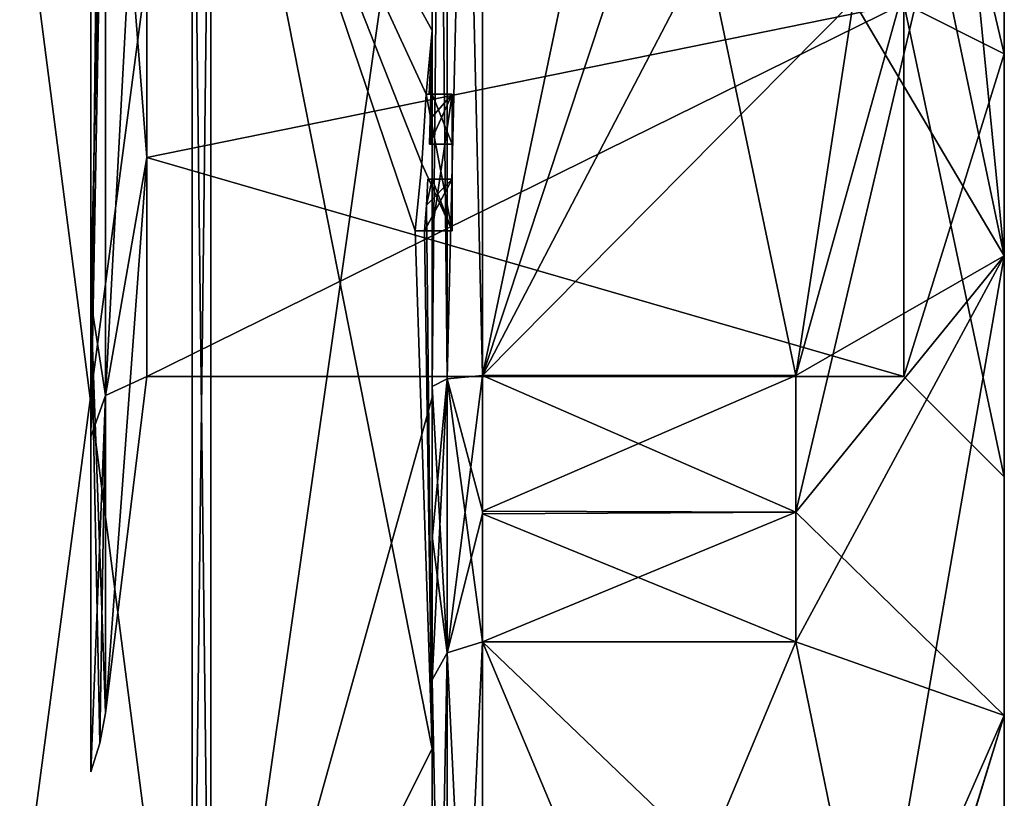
# Model space of a CAD drawing. Extents: x -23 to 470, y -2000 to 0.
# Tile 241 of 246: x 460 to 470, y -40 to -32. Entities that reach past the tile are written whole.
import ezdxf

# ---------------------------------------------------------------- set-up
doc = ezdxf.new("R2010")
doc.units = 0
doc.header["$LTSCALE"] = 68.916985
for name, color, linetype in [('1405', 7, 'CONTINUOUS'), ('1406', 7, 'CONTINUOUS'), ('1407', 7, 'CONTINUOUS'), ('1408', 7, 'CONTINUOUS'), ('1409', 7, 'CONTINUOUS'), ('1412', 7, 'CONTINUOUS'), ('1417', 7, 'CONTINUOUS'), ('1418', 7, 'CONTINUOUS'), ('1419', 7, 'CONTINUOUS'), ('1420', 7, 'CONTINUOUS'), ('1422', 7, 'CONTINUOUS'), ('1425', 7, 'CONTINUOUS'), ('1426', 7, 'CONTINUOUS'), ('1427', 7, 'CONTINUOUS'), ('1429', 7, 'CONTINUOUS'), ('1430', 7, 'CONTINUOUS'), ('1431', 7, 'CONTINUOUS'), ('1432', 7, 'CONTINUOUS'), ('1463', 7, 'CONTINUOUS'), ('1464', 7, 'CONTINUOUS'), ('1490', 7, 'CONTINUOUS'), ('1493', 7, 'CONTINUOUS'), ('1494', 7, 'CONTINUOUS'), ('1495', 7, 'CONTINUOUS'), ('1496', 7, 'CONTINUOUS'), ('1497', 7, 'CONTINUOUS'), ('1505', 7, 'CONTINUOUS'), ('1506', 7, 'CONTINUOUS'), ('1507', 7, 'CONTINUOUS'), ('1508', 7, 'CONTINUOUS'), ('1509', 7, 'CONTINUOUS'), ('1510', 7, 'CONTINUOUS'), ('1511', 7, 'CONTINUOUS'), ('1512', 7, 'CONTINUOUS'), ('1513', 7, 'CONTINUOUS'), ('1514', 7, 'CONTINUOUS'), ('1515', 7, 'CONTINUOUS'), ('1586', 7, 'CONTINUOUS'), ('1589', 7, 'CONTINUOUS'), ('1591', 7, 'CONTINUOUS'), ('1594', 7, 'CONTINUOUS')]:
    doc.layers.add(name, color=color, linetype=linetype)

msp = doc.modelspace()

# ---------------------------------------------------------------- linework, layer by layer
at = {"layer": '1405', "linetype": 'CONTINUOUS'}
for points in [[(470.1, -17.1745, -6.2494), (470.1, -27.9993, -8.4499), (470.1, -34.2494, -10.8255), (470.1, -17.1745, -6.2494)], [(470.1, -21.7506, -10.8255), (470.1, -17.1745, -6.2494), (470.1, -34.2494, -10.8255), (470.1, -21.7506, -10.8255)], [(470.1, -28.0007, 8.4499), (470.1, -21.7506, 10.8255), (470.1, -38.8255, 6.2494), (470.1, -28.0007, 8.4499)], [(470.1, -21.7506, 10.8255), (470.1, -28, 12.5), (470.1, -34.2494, 10.8255), (470.1, -21.7506, 10.8255)], [(470.1, -38.8255, 6.2494), (470.1, -21.7506, 10.8255), (470.1, -34.2494, 10.8255), (470.1, -38.8255, 6.2494)], [(470.1, -28, -12.5), (470.1, -21.7506, -10.8255), (470.1, -34.2494, -10.8255), (470.1, -28, -12.5)], [(470.1, -27.9993, -8.4499), (470.1, -32.236, -7.3114), (470.1, -34.2494, -10.8255), (470.1, -27.9993, -8.4499)], [(470.1, -32.2371, 7.3107), (470.1, -28.0007, 8.4499), (470.1, -38.8255, 6.2494), (470.1, -32.2371, 7.3107)], [(470.1, -32.236, -7.3114), (470.1, -36.45), (470.1, -38.8255, -6.2494), (470.1, -32.236, -7.3114)], [(470.1, -34.2494, -10.8255), (470.1, -32.236, -7.3114), (470.1, -38.8255, -6.2494), (470.1, -34.2494, -10.8255)], [(470.1, -36.45), (470.1, -32.2371, 7.3107), (470.1, -40.5), (470.1, -36.45)], [(470.1, -40.5), (470.1, -32.2371, 7.3107), (470.1, -38.8255, 6.2494), (470.1, -40.5)], [(470.1, -38.8255, -6.2494), (470.1, -36.45), (470.1, -40.5), (470.1, -38.8255, -6.2494)]]:
    msp.add_3dface(points, dxfattribs=at)
at = {"layer": '1406', "linetype": 'CONTINUOUS'}
for points in [[(464.9, -20.5597, 15.95), (464.9, -35.4403, 15.95), (468.0232, -20.5597, 15.95), (464.9, -20.5597, 15.95)], [(468.0232, -20.5597, 15.95), (464.9, -35.4403, 15.95), (468.5978, -24.2917, 15.95), (468.0232, -20.5597, 15.95)], [(468.5978, -24.2917, 15.95), (464.9, -35.4403, 15.95), (468.7857, -28, 15.95), (468.5978, -24.2917, 15.95)], [(468.7857, -28, 15.95), (464.9, -35.4403, 15.95), (468.5976, -31.7097, 15.95), (468.7857, -28, 15.95)], [(468.5976, -31.7097, 15.95), (464.9, -35.4403, 15.95), (468.0232, -35.4403, 15.95), (468.5976, -31.7097, 15.95)]]:
    msp.add_3dface(points, dxfattribs=at)
at = {"layer": '1407', "linetype": 'CONTINUOUS'}
for points in [[(464.9, -38.093, 14.4185), (464.9, -45.5332, 1.5315), (468.0232, -38.093, 14.4185), (464.9, -38.093, 14.4185)], [(468.0232, -38.093, 14.4185), (464.9, -45.5332, 1.5315), (468.7857, -41.8131, 7.975), (468.0232, -38.093, 14.4185)]]:
    msp.add_3dface(points, dxfattribs=at)
at = {"layer": '1408', "linetype": 'CONTINUOUS'}
for points in [[(464.9, -45.5332, -1.5315), (464.9, -38.093, -14.4185), (468.0232, -45.5332, -1.5315), (464.9, -45.5332, -1.5315)], [(468.0232, -45.5332, -1.5315), (464.9, -38.093, -14.4185), (468.7857, -41.8131, -7.975), (468.0232, -45.5332, -1.5315)], [(468.7857, -41.8131, -7.975), (464.9, -38.093, -14.4185), (468.0232, -38.093, -14.4185), (468.7857, -41.8131, -7.975)]]:
    msp.add_3dface(points, dxfattribs=at)
at = {"layer": '1409', "linetype": 'CONTINUOUS'}
for points in [[(464.9, -35.4403, -15.95), (464.9, -20.5597, -15.95), (468.0232, -35.4403, -15.95), (464.9, -35.4403, -15.95)], [(468.0232, -35.4403, -15.95), (464.9, -20.5597, -15.95), (468.5978, -31.7083, -15.95), (468.0232, -35.4403, -15.95)]]:
    msp.add_3dface(points, dxfattribs=at)
at = {"layer": '1412', "linetype": 'CONTINUOUS'}
for points in [[(464.4, -35.5503, -16.45), (464.4, -21.7364, -16.5), (464.4, -20.4497, -16.45), (464.4, -35.5503, -16.45)], [(464.4, -20.4497, 16.45), (464.4, -29.0506, 16.5), (464.4, -35.5503, 16.45), (464.4, -20.4497, 16.45)], [(464.4, -22.1297, -16.5), (464.4, -21.7364, -16.5), (464.4, -35.5503, -16.45), (464.4, -22.1297, -16.5)], [(464.4, -23.5648, -16.5), (464.4, -22.1297, -16.5), (464.4, -35.5503, -16.45), (464.4, -23.5648, -16.5)], [(464.4, -23.9582, -16.5), (464.4, -23.5648, -16.5), (464.4, -35.5503, -16.45), (464.4, -23.9582, -16.5)], [(464.4, -25.8781, -16.5), (464.4, -23.9582, -16.5), (464.4, -35.5503, -16.45), (464.4, -25.8781, -16.5)], [(464.4, -26.2268, -16.5), (464.4, -25.8781, -16.5), (464.4, -35.5503, -16.45), (464.4, -26.2268, -16.5)], [(464.4, -27.8639, -16.5), (464.4, -26.2268, -16.5), (464.4, -35.5503, -16.45), (464.4, -27.8639, -16.5)], [(464.4, -28.2828, -16.5), (464.4, -27.8639, -16.5), (464.4, -35.5503, -16.45), (464.4, -28.2828, -16.5)], [(464.4, -28.1257, 19.4998), (464.4, -35.6608, 17.9321), (464.4, -28.1257, 16.7828), (464.4, -28.1257, 19.4998)], [(464.4, -28.1257, 16.7828), (464.4, -35.6608, 17.9321), (464.4, -29.0506, 16.7828), (464.4, -28.1257, 16.7828)], [(464.4, -29.5882, -16.5), (464.4, -28.2828, -16.5), (464.4, -35.5503, -16.45), (464.4, -29.5882, -16.5)], [(464.4, -29.0506, 16.7828), (464.4, -35.6608, 17.9321), (464.4, -29.0506, 16.5), (464.4, -29.0506, 16.7828)], [(464.4, -29.0506, 16.5), (464.4, -35.6608, 17.9321), (464.4, -35.5503, 16.45), (464.4, -29.0506, 16.5)], [(464.4, -31.7888, -16.5), (464.4, -29.5882, -16.5), (464.4, -35.5503, -16.45), (464.4, -31.7888, -16.5)], [(464.4, -30.8597, -19.2892), (464.4, -31.7888, -16.7828), (464.4, -32.0042, -19.0844), (464.4, -30.8597, -19.2892)], [(464.4, -31.7888, -16.7828), (464.4, -31.7888, -16.5), (464.4, -32.6371, -16.5), (464.4, -31.7888, -16.7828)], [(464.4, -32.6371, -16.5), (464.4, -31.7888, -16.5), (464.4, -35.5503, -16.45), (464.4, -32.6371, -16.5)], [(464.4, -32.0042, -19.0844), (464.4, -31.7888, -16.7828), (464.4, -32.6371, -16.5), (464.4, -32.0042, -19.0844)], [(464.4, -33.1347, -18.8118), (464.4, -32.0042, -19.0844), (464.4, -33.1347, -16.804), (464.4, -33.1347, -18.8118)], [(464.4, -33.1347, -16.804), (464.4, -32.0042, -19.0844), (464.4, -32.6371, -16.804), (464.4, -33.1347, -16.804)], [(464.4, -32.6371, -16.804), (464.4, -32.0042, -19.0844), (464.4, -32.6371, -16.5), (464.4, -32.6371, -16.804)], [(464.4, -34, -16.5), (464.4, -32.6371, -16.5), (464.4, -35.5503, -16.45), (464.4, -34, -16.5)], [(464.4, -33.4833, -16.804), (464.4, -34, -16.804), (464.4, -33.4833, -18.7132), (464.4, -33.4833, -16.804)], [(464.4, -33.4833, -18.7132), (464.4, -34, -16.804), (464.4, -35.5503, -16.45), (464.4, -33.4833, -18.7132)], [(464.4, -39.1573, -15.9926), (464.4, -33.4833, -18.7132), (464.4, -38.471, -14.7638), (464.4, -39.1573, -15.9926)], [(464.4, -38.471, -14.7638), (464.4, -33.4833, -18.7132), (464.4, -37.0705, -15.663), (464.4, -38.471, -14.7638)], [(464.4, -37.0705, -15.663), (464.4, -33.4833, -18.7132), (464.4, -35.5503, -16.45), (464.4, -37.0705, -15.663)], [(464.4, -34, -16.804), (464.4, -34, -16.5), (464.4, -35.5503, -16.45), (464.4, -34, -16.804)], [(464.4, -35.5503, 16.45), (464.4, -35.6608, 17.9321), (464.4, -37.0392, 15.6813), (464.4, -35.5503, 16.45)], [(464.4, -35.6608, 17.9321), (464.4, -42.0038, 13.5699), (464.4, -37.0392, 15.6813), (464.4, -35.6608, 17.9321)], [(464.4, -37.0392, 15.6813), (464.4, -42.0038, 13.5699), (464.4, -38.471, 14.7638), (464.4, -37.0392, 15.6813)], [(464.4, -41.1824, -10.1674), (464.4, -39.1573, -15.9926), (464.4, -38.471, -14.7638), (464.4, -41.1824, -10.1674)], [(464.4, -41.1824, -10.1674), (464.4, -38.471, -14.7638), (464.4, -46.0213, -1.6862), (464.4, -41.1824, -10.1674)], [(464.4, -43.9233, 5.4201), (464.4, -44.7004, 4.0741), (464.4, -38.471, 14.7638), (464.4, -43.9233, 5.4201)], [(464.4, -38.471, 14.7638), (464.4, -44.7004, 4.0741), (464.4, -46.0213, 1.6862), (464.4, -38.471, 14.7638)], [(464.4, -42.8623, 7.2577), (464.4, -43.9233, 5.4201), (464.4, -38.471, 14.7638), (464.4, -42.8623, 7.2577)], [(464.4, -42.5668, 7.7696), (464.4, -42.8623, 7.2577), (464.4, -38.471, 14.7638), (464.4, -42.5668, 7.7696)], [(464.4, -41.7982, 9.1008), (464.4, -42.5668, 7.7696), (464.4, -38.471, 14.7638), (464.4, -41.7982, 9.1008)], [(464.4, -41.5888, 9.4636), (464.4, -41.7982, 9.1008), (464.4, -38.471, 14.7638), (464.4, -41.5888, 9.4636)], [(464.4, -40.868, 10.712), (464.4, -41.5888, 9.4636), (464.4, -38.471, 14.7638), (464.4, -40.868, 10.712)], [(464.4, -40.6416, 11.1042), (464.4, -40.868, 10.712), (464.4, -38.471, 14.7638), (464.4, -40.6416, 11.1042)], [(464.4, -40.1409, 11.9714), (464.4, -40.6416, 11.1042), (464.4, -38.471, 14.7638), (464.4, -40.1409, 11.9714)], [(464.4, -39.9144, 12.3636), (464.4, -40.1409, 11.9714), (464.4, -38.471, 14.7638), (464.4, -39.9144, 12.3636)], [(464.4, -42.0038, 13.5699), (464.4, -39.9144, 12.3636), (464.4, -38.471, 14.7638), (464.4, -42.0038, 13.5699)], [(464.4, -43.6713, -11.6044), (464.4, -39.1573, -15.9926), (464.4, -41.1824, -10.1674), (464.4, -43.6713, -11.6044)]]:
    msp.add_3dface(points, dxfattribs=at)
at = {"layer": '1417', "linetype": 'CONTINUOUS'}
for points in [[(462.1949, -43.544, 15.544), (464.4, -28.1257, 19.4998), (462.1949, -28, 21.9825), (462.1949, -43.544, 15.544)], [(464.4, -35.6608, 17.9321), (464.4, -28.1257, 19.4998), (462.1949, -43.544, 15.544), (464.4, -35.6608, 17.9321)], [(464.4, -42.0038, 13.5699), (464.4, -35.6608, 17.9321), (462.1949, -43.544, 15.544), (464.4, -42.0038, 13.5699)]]:
    msp.add_3dface(points, dxfattribs=at)
at = {"layer": '1418', "linetype": 'CONTINUOUS'}
for points in [[(462.1949, -28, -21.9825), (464.4, -32.0042, -19.0844), (464.3401, -32.6371, -19.5), (462.1949, -28, -21.9825)], [(464.4, -32.0042, -19.0844), (462.1949, -28, -21.9825), (464.3913, -30.8597, -19.5), (464.4, -32.0042, -19.0844)], [(462.1949, -28, -21.9825), (464.4, -39.1573, -15.9926), (462.1949, -43.544, -15.544), (462.1949, -28, -21.9825)], [(464.4, -39.1573, -15.9926), (462.1949, -28, -21.9825), (464.2315, -34, -19.5), (464.4, -39.1573, -15.9926)], [(464.2315, -34, -19.5), (462.1949, -28, -21.9825), (464.2952, -33.3336, -19.5), (464.2315, -34, -19.5)], [(464.2952, -33.3336, -19.5), (462.1949, -28, -21.9825), (464.3401, -32.6371, -19.5), (464.2952, -33.3336, -19.5)], [(464.4, -30.8597, -19.2892), (464.4, -32.0042, -19.0844), (464.3913, -30.8597, -19.5), (464.4, -30.8597, -19.2892)], [(464.3401, -32.6371, -19.5), (464.4, -32.0042, -19.0844), (464.3683, -32.6371, -19.3488), (464.3401, -32.6371, -19.5)], [(464.3683, -32.6371, -19.3488), (464.4, -32.0042, -19.0844), (464.3877, -32.6371, -19.196), (464.3683, -32.6371, -19.3488)], [(464.4, -32.0042, -19.0844), (464.4, -33.1347, -18.8118), (464.3877, -32.6371, -19.196), (464.4, -32.0042, -19.0844)], [(464.3877, -32.6371, -19.196), (464.4, -33.1347, -18.8118), (464.3809, -32.8877, -19.196), (464.3877, -32.6371, -19.196)], [(464.3723, -33.1347, -19.196), (464.3809, -32.8877, -19.196), (464.3931, -33.1347, -19.0046), (464.3723, -33.1347, -19.196)], [(464.3809, -32.8877, -19.196), (464.4, -33.1347, -18.8118), (464.3931, -33.1347, -19.0046), (464.3809, -32.8877, -19.196)], [(464.4, -33.4833, -18.7132), (464.4, -39.1573, -15.9926), (464.3417, -33.7438, -19.196), (464.4, -33.4833, -18.7132)], [(464.3566, -33.4833, -19.196), (464.4, -33.4833, -18.7132), (464.3417, -33.7438, -19.196), (464.3566, -33.4833, -19.196)], [(464.3891, -33.4833, -18.956), (464.4, -33.4833, -18.7132), (464.3566, -33.4833, -19.196), (464.3891, -33.4833, -18.956)], [(464.3417, -33.7438, -19.196), (464.4, -39.1573, -15.9926), (464.324, -34, -19.196), (464.3417, -33.7438, -19.196)], [(464.324, -34, -19.196), (464.4, -39.1573, -15.9926), (464.2315, -34, -19.5), (464.324, -34, -19.196)], [(464.2821, -34, -19.3497), (464.324, -34, -19.196), (464.2315, -34, -19.5), (464.2821, -34, -19.3497)], [(464.4, -39.1573, -15.9926), (464.4, -43.6713, -11.6044), (462.1949, -43.544, -15.544), (464.4, -39.1573, -15.9926)]]:
    msp.add_3dface(points, dxfattribs=at)
at = {"layer": '1419', "linetype": 'CONTINUOUS'}
for points in [[(460, -43.1626, -15.1637), (460, -28, -21.4438), (462.0094, -43.535, -15.535), (460, -43.1626, -15.1637)], [(462.0094, -43.535, -15.535), (460, -28, -21.4438), (462.0094, -28, -21.9698), (462.0094, -43.535, -15.535)]]:
    msp.add_3dface(points, dxfattribs=at)
at = {"layer": '1420', "linetype": 'CONTINUOUS'}
for points in [[(460, -28, 21.4438), (460, -43.1626, 15.1637), (462.0094, -28, 21.9698), (460, -28, 21.4438)], [(462.0094, -28, 21.9698), (460, -43.1626, 15.1637), (462.0094, -43.535, 15.535), (462.0094, -28, 21.9698)]]:
    msp.add_3dface(points, dxfattribs=at)
at = {"layer": '1422', "linetype": 'CONTINUOUS'}
for points in [[(461.5562, -28, 7.45), (461.5562, -33.2679, 5.2679), (461.1443, -28, 10.8047), (461.5562, -28, 7.45)], [(461.1443, -28, 10.8047), (461.5562, -33.2679, 5.2679), (461.1443, -35.64, 7.6401), (461.1443, -28, 10.8047)], [(461.5562, -33.2679, -5.2679), (461.5562, -28, -7.45), (461.1443, -35.64, -7.6401), (461.5562, -33.2679, -5.2679)], [(461.5562, -28, -7.45), (461.1443, -28, -10.8047), (461.1443, -35.64, -7.6401), (461.5562, -28, -7.45)], [(461.5562, -33.2679, 5.2679), (461.5562, -35.45), (461.1443, -35.64, 7.6401), (461.5562, -33.2679, 5.2679)], [(461.5562, -35.45), (461.5562, -33.2679, -5.2679), (461.1443, -38.8047), (461.5562, -35.45)], [(461.1443, -38.8047), (461.5562, -33.2679, -5.2679), (461.1443, -35.64, -7.6401), (461.1443, -38.8047)], [(461.1443, -35.64, 7.6401), (461.5562, -35.45), (461.1443, -38.8047), (461.1443, -35.64, 7.6401)]]:
    msp.add_3dface(points, dxfattribs=at)
at = {"layer": '1425', "linetype": 'CONTINUOUS'}
for points in [[(462.1949, -43.544, 15.544), (462.1949, -28, 21.9825), (462.0094, -43.535, 15.535), (462.1949, -43.544, 15.544)], [(462.1949, -28, 21.9825), (462.0094, -28, 21.9698), (462.0094, -43.535, 15.535), (462.1949, -28, 21.9825)]]:
    msp.add_3dface(points, dxfattribs=at)
at = {"layer": '1426', "linetype": 'CONTINUOUS'}
for points in [[(462.1949, -28, -21.9825), (462.1949, -43.544, -15.544), (462.0094, -28, -21.9698), (462.1949, -28, -21.9825)], [(462.1949, -43.544, -15.544), (462.0094, -43.535, -15.535), (462.0094, -28, -21.9698), (462.1949, -43.544, -15.544)]]:
    msp.add_3dface(points, dxfattribs=at)
at = {"layer": '1427', "linetype": 'CONTINUOUS'}
for points in [[(470.1, -34.2494, 10.8255), (470.1, -28, 12.5), (468.0232, -36.8, 15.242), (470.1, -34.2494, 10.8255)], [(470.1, -28, 12.5), (468.5976, -31.7097, 15.95), (468.0232, -35.4403, 15.95), (470.1, -28, 12.5)], [(470.1, -28, 12.5), (468.0232, -35.4403, 15.95), (468.0232, -36.8, 15.242), (470.1, -28, 12.5)], [(470.1, -34.2494, -10.8255), (468.5978, -31.7083, -15.95), (468.7857, -28, -15.95), (470.1, -34.2494, -10.8255)], [(470.1, -34.2494, -10.8255), (468.7857, -28, -15.95), (469.4827, -28, -14.2402), (470.1, -34.2494, -10.8255)], [(470.1, -28, -12.5), (470.1, -34.2494, -10.8255), (469.4827, -28, -14.2402), (470.1, -28, -12.5)], [(470.1, -34.2494, -10.8255), (468.0232, -35.4403, -15.95), (468.5978, -31.7083, -15.95), (470.1, -34.2494, -10.8255)], [(470.1, -34.2494, -10.8255), (470.1, -38.8255, -6.2494), (468.0232, -36.8, -15.242), (470.1, -34.2494, -10.8255)], [(468.0232, -35.4403, -15.95), (470.1, -34.2494, -10.8255), (468.0232, -36.8, -15.242), (468.0232, -35.4403, -15.95)], [(470.1, -34.2494, 10.8255), (468.0232, -38.093, 14.4185), (468.7857, -41.8131, 7.975), (470.1, -34.2494, 10.8255)], [(468.0232, -38.093, 14.4185), (470.1, -34.2494, 10.8255), (468.0232, -36.8, 15.242), (468.0232, -38.093, 14.4185)], [(470.1, -38.8255, 6.2494), (470.1, -34.2494, 10.8255), (468.7857, -41.8131, 7.975), (470.1, -38.8255, 6.2494)], [(470.1, -38.8255, -6.2494), (468.0232, -38.093, -14.4185), (468.0232, -36.8, -15.242), (470.1, -38.8255, -6.2494)], [(470.1, -38.8255, -6.2494), (468.7857, -41.8131, -7.975), (468.0232, -38.093, -14.4185), (470.1, -38.8255, -6.2494)], [(470.1, -40.5), (470.1, -38.8255, 6.2494), (468.0232, -45.6), (470.1, -40.5)], [(470.1, -38.8255, 6.2494), (468.7857, -41.8131, 7.975), (468.0232, -45.5332, 1.5315), (470.1, -38.8255, 6.2494)], [(470.1, -38.8255, 6.2494), (468.0232, -45.5332, 1.5315), (468.0232, -45.6), (470.1, -38.8255, 6.2494)], [(470.1, -38.8255, -6.2494), (470.1, -40.5), (468.7857, -41.8131, -7.975), (470.1, -38.8255, -6.2494)]]:
    msp.add_3dface(points, dxfattribs=at)
at = {"layer": '1429', "linetype": 'CONTINUOUS'}
for points in [[(461.5562, -33.2679, 5.2679), (461.5562, -28, 7.45), (469.1, -31.7352, 6.446), (461.5562, -33.2679, 5.2679)], [(469.1, -35.45), (461.5562, -33.2679, 5.2679), (469.1, -31.7352, 6.446), (469.1, -35.45)], [(461.5562, -35.45), (461.5562, -33.2679, 5.2679), (469.1, -35.45), (461.5562, -35.45)]]:
    msp.add_3dface(points, dxfattribs=at)
at = {"layer": '1430', "linetype": 'CONTINUOUS'}
for points in [[(461.5562, -33.2679, -5.2679), (469.1, -31.7337, -6.4468), (461.5562, -28, -7.45), (461.5562, -33.2679, -5.2679)], [(461.5562, -35.45), (469.1, -35.45), (469.1, -31.7337, -6.4468), (461.5562, -35.45)], [(461.5562, -35.45), (469.1, -31.7337, -6.4468), (461.5562, -33.2679, -5.2679), (461.5562, -35.45)]]:
    msp.add_3dface(points, dxfattribs=at)
at = {"layer": '1431', "linetype": 'CONTINUOUS'}
for points in [[(470.1, -28.0007, 8.4499), (470.1, -32.2371, 7.3107), (469.1, -28.0008, 7.45), (470.1, -28.0007, 8.4499)], [(470.1, -32.2371, 7.3107), (469.1, -31.7352, 6.446), (469.1, -28.0008, 7.45), (470.1, -32.2371, 7.3107)], [(470.1, -32.2371, 7.3107), (470.1, -36.45), (469.1, -31.7352, 6.446), (470.1, -32.2371, 7.3107)], [(470.1, -36.45), (469.1, -35.45), (469.1, -31.7352, 6.446), (470.1, -36.45)]]:
    msp.add_3dface(points, dxfattribs=at)
at = {"layer": '1432', "linetype": 'CONTINUOUS'}
for points in [[(470.1, -32.236, -7.3114), (470.1, -27.9993, -8.4499), (469.1, -31.7337, -6.4468), (470.1, -32.236, -7.3114)], [(469.1, -35.45), (470.1, -32.236, -7.3114), (469.1, -31.7337, -6.4468), (469.1, -35.45)], [(470.1, -36.45), (470.1, -32.236, -7.3114), (469.1, -35.45), (470.1, -36.45)]]:
    msp.add_3dface(points, dxfattribs=at)
at = {"layer": '1463', "linetype": 'CONTINUOUS'}
for points in [[(464.6, -32.6371, -19.5), (464.6, -32.6371, -19.196), (464.6, -33.1347, -19.196), (464.6, -32.6371, -19.5)], [(464.6, -34, -19.5), (464.6, -32.6371, -19.5), (464.6, -34, -19.196), (464.6, -34, -19.5)], [(464.6, -34, -19.196), (464.6, -32.6371, -19.5), (464.6, -33.4833, -19.196), (464.6, -34, -19.196)], [(464.6, -33.4833, -19.196), (464.6, -32.6371, -19.5), (464.6, -33.1347, -19.196), (464.6, -33.4833, -19.196)], [(464.6, -32.6371, -16.5), (464.6, -34, -16.5), (464.6, -32.6371, -16.804), (464.6, -32.6371, -16.5)], [(464.6, -32.6371, -16.804), (464.6, -34, -16.5), (464.6, -33.1347, -16.804), (464.6, -32.6371, -16.804)], [(464.6, -33.4833, -16.804), (464.6, -33.4833, -19.196), (464.6, -33.1347, -19.196), (464.6, -33.4833, -16.804)], [(464.6, -34, -16.5), (464.6, -33.4833, -16.804), (464.6, -33.1347, -16.804), (464.6, -34, -16.5)], [(464.6, -33.1347, -16.804), (464.6, -33.4833, -16.804), (464.6, -33.1347, -19.196), (464.6, -33.1347, -16.804)], [(464.6, -34, -16.804), (464.6, -33.4833, -16.804), (464.6, -34, -16.5), (464.6, -34, -16.804)]]:
    msp.add_3dface(points, dxfattribs=at)
at = {"layer": '1464', "linetype": 'CONTINUOUS'}
for points in [[(464.3401, -32.6371, -19.5), (464.3683, -32.6371, -19.3488), (464.6, -32.6371, -19.5), (464.3401, -32.6371, -19.5)], [(464.3683, -32.6371, -19.3488), (464.3877, -32.6371, -19.196), (464.6, -32.6371, -19.5), (464.3683, -32.6371, -19.3488)], [(464.3877, -32.6371, -19.196), (464.6, -32.6371, -19.196), (464.6, -32.6371, -19.5), (464.3877, -32.6371, -19.196)]]:
    msp.add_3dface(points, dxfattribs=at)
at = {"layer": '1490', "linetype": 'CONTINUOUS'}
for points in [[(464.4, -35.5503, -16.45), (464.4, -20.4497, -16.45), (464.549, -20.5279, -16.094), (464.4, -35.5503, -16.45)], [(464.4, -35.5503, -16.45), (464.549, -20.5279, -16.094), (464.549, -35.4721, -16.094), (464.4, -35.5503, -16.45)], [(464.549, -20.5279, -16.094), (464.9, -20.5597, -15.95), (464.549, -35.4721, -16.094), (464.549, -20.5279, -16.094)], [(464.9, -20.5597, -15.95), (464.9, -35.4403, -15.95), (464.549, -35.4721, -16.094), (464.9, -20.5597, -15.95)]]:
    msp.add_3dface(points, dxfattribs=at)
at = {"layer": '1493', "linetype": 'CONTINUOUS'}
for points in [[(464.4, -20.4497, 16.45), (464.4, -35.5503, 16.45), (464.549, -35.4721, 16.094), (464.4, -20.4497, 16.45)], [(464.4, -20.4497, 16.45), (464.549, -35.4721, 16.094), (464.549, -20.5279, 16.094), (464.4, -20.4497, 16.45)], [(464.9, -35.4403, 15.95), (464.9, -20.5597, 15.95), (464.549, -20.5279, 16.094), (464.9, -35.4403, 15.95)], [(464.549, -35.4721, 16.094), (464.9, -35.4403, 15.95), (464.549, -20.5279, 16.094), (464.549, -35.4721, 16.094)]]:
    msp.add_3dface(points, dxfattribs=at)
at = {"layer": '1494', "linetype": 'CONTINUOUS'}
for points in [[(464.9, -45.5332, 1.5315), (464.9, -38.093, 14.4185), (464.549, -38.2017, 14.518), (464.9, -45.5332, 1.5315)], [(464.4, -38.471, 14.7638), (464.549, -45.6738, 1.5759), (464.549, -38.2017, 14.518), (464.4, -38.471, 14.7638)], [(464.549, -45.6738, 1.5759), (464.9, -45.5332, 1.5315), (464.549, -38.2017, 14.518), (464.549, -45.6738, 1.5759)], [(464.4, -38.471, 14.7638), (464.4, -46.0213, 1.6862), (464.549, -45.6738, 1.5759), (464.4, -38.471, 14.7638)]]:
    msp.add_3dface(points, dxfattribs=at)
at = {"layer": '1495', "linetype": 'CONTINUOUS'}
for points in [[(464.9, -38.093, -14.4185), (464.9, -45.5332, -1.5315), (464.549, -45.6738, -1.5759), (464.9, -38.093, -14.4185)], [(464.549, -38.2017, -14.518), (464.9, -38.093, -14.4185), (464.549, -45.6738, -1.5759), (464.549, -38.2017, -14.518)], [(464.4, -46.0213, -1.6862), (464.4, -38.471, -14.7638), (464.549, -38.2017, -14.518), (464.4, -46.0213, -1.6862)], [(464.4, -46.0213, -1.6862), (464.549, -38.2017, -14.518), (464.549, -45.6738, -1.5759), (464.4, -46.0213, -1.6862)]]:
    msp.add_3dface(points, dxfattribs=at)
at = {"layer": '1496', "linetype": 'CONTINUOUS'}
for points in [[(461, -24.4807, 10.8301), (461.1443, -28, 10.8047), (461, -34.6928, 9.2132), (461, -24.4807, 10.8301)], [(461.1443, -28, 10.8047), (461.1443, -35.64, 7.6401), (461, -34.6928, 9.2132), (461.1443, -28, 10.8047)], [(461.1443, -35.64, 7.6401), (461.1443, -38.8047), (461, -34.6928, 9.2132), (461.1443, -35.64, 7.6401)], [(461.1443, -38.8047), (461.0897, -39.1005, 0), (461, -34.6928, 9.2132), (461.1443, -38.8047)], [(461.0897, -39.1005, 0), (461, -39.3877, 0), (461, -34.6928, 9.2132), (461.0897, -39.1005, 0)]]:
    msp.add_3dface(points, dxfattribs=at)
at = {"layer": '1497', "linetype": 'CONTINUOUS'}
for points in [[(461.1443, -35.64, -7.6401), (461.1443, -28, -10.8047), (461, -36.0523, -8.0523), (461.1443, -35.64, -7.6401)], [(461, -36.0523, -8.0523), (461.1443, -28, -10.8047), (461.0897, -28, -11.1005), (461, -36.0523, -8.0523)], [(461, -28, -11.3877), (461, -36.0523, -8.0523), (461.0897, -28, -11.1005), (461, -28, -11.3877)], [(461, -39.3877, 0), (461.1443, -35.64, -7.6401), (461, -36.0523, -8.0523), (461, -39.3877, 0)], [(461.1443, -35.64, -7.6401), (461, -39.3877, 0), (461.0897, -39.1005, 0), (461.1443, -35.64, -7.6401)], [(461.1443, -38.8047), (461.1443, -35.64, -7.6401), (461.0897, -39.1005, 0), (461.1443, -38.8047)]]:
    msp.add_3dface(points, dxfattribs=at)
at = {"layer": '1505', "linetype": 'CONTINUOUS'}
for points in [[(464.3809, -32.8877, -19.196), (464.3723, -33.1347, -19.196), (464.6, -32.6371, -19.196), (464.3809, -32.8877, -19.196)], [(464.6, -32.6371, -19.196), (464.3723, -33.1347, -19.196), (464.6, -33.1347, -19.196), (464.6, -32.6371, -19.196)], [(464.3877, -32.6371, -19.196), (464.3809, -32.8877, -19.196), (464.6, -32.6371, -19.196), (464.3877, -32.6371, -19.196)]]:
    msp.add_3dface(points, dxfattribs=at)
at = {"layer": '1506', "linetype": 'CONTINUOUS'}
for points in [[(464.3723, -33.1347, -19.196), (464.3931, -33.1347, -19.0046), (464.6, -33.1347, -19.196), (464.3723, -33.1347, -19.196)], [(464.3931, -33.1347, -19.0046), (464.4, -33.1347, -18.8118), (464.6, -33.1347, -19.196), (464.3931, -33.1347, -19.0046)], [(464.4, -33.1347, -18.8118), (464.4, -33.1347, -16.804), (464.6, -33.1347, -19.196), (464.4, -33.1347, -18.8118)], [(464.4, -33.1347, -16.804), (464.6, -33.1347, -16.804), (464.6, -33.1347, -19.196), (464.4, -33.1347, -16.804)]]:
    msp.add_3dface(points, dxfattribs=at)
at = {"layer": '1507', "linetype": 'CONTINUOUS'}
for points in [[(464.4, -33.1347, -16.804), (464.4, -32.6371, -16.804), (464.6, -33.1347, -16.804), (464.4, -33.1347, -16.804)], [(464.4, -32.6371, -16.804), (464.6, -32.6371, -16.804), (464.6, -33.1347, -16.804), (464.4, -32.6371, -16.804)]]:
    msp.add_3dface(points, dxfattribs=at)
at = {"layer": '1508', "linetype": 'CONTINUOUS'}
for points in [[(464.4, -32.6371, -16.804), (464.4, -32.6371, -16.5), (464.6, -32.6371, -16.804), (464.4, -32.6371, -16.804)], [(464.4, -32.6371, -16.5), (464.6, -32.6371, -16.5), (464.6, -32.6371, -16.804), (464.4, -32.6371, -16.5)]]:
    msp.add_3dface(points, dxfattribs=at)
at = {"layer": '1509', "linetype": 'CONTINUOUS'}
for points in [[(464.4, -32.6371, -16.5), (464.4, -34, -16.5), (464.6, -32.6371, -16.5), (464.4, -32.6371, -16.5)], [(464.4, -34, -16.5), (464.6, -34, -16.5), (464.6, -32.6371, -16.5), (464.4, -34, -16.5)]]:
    msp.add_3dface(points, dxfattribs=at)
at = {"layer": '1510', "linetype": 'CONTINUOUS'}
for points in [[(464.4, -34, -16.5), (464.4, -34, -16.804), (464.6, -34, -16.5), (464.4, -34, -16.5)], [(464.4, -34, -16.804), (464.6, -34, -16.804), (464.6, -34, -16.5), (464.4, -34, -16.804)]]:
    msp.add_3dface(points, dxfattribs=at)
at = {"layer": '1511', "linetype": 'CONTINUOUS'}
for points in [[(464.4, -34, -16.804), (464.4, -33.4833, -16.804), (464.6, -34, -16.804), (464.4, -34, -16.804)], [(464.4, -33.4833, -16.804), (464.6, -33.4833, -16.804), (464.6, -34, -16.804), (464.4, -33.4833, -16.804)]]:
    msp.add_3dface(points, dxfattribs=at)
at = {"layer": '1512', "linetype": 'CONTINUOUS'}
for points in [[(464.3891, -33.4833, -18.956), (464.3566, -33.4833, -19.196), (464.6, -33.4833, -19.196), (464.3891, -33.4833, -18.956)], [(464.4, -33.4833, -18.7132), (464.3891, -33.4833, -18.956), (464.6, -33.4833, -16.804), (464.4, -33.4833, -18.7132)], [(464.3891, -33.4833, -18.956), (464.6, -33.4833, -19.196), (464.6, -33.4833, -16.804), (464.3891, -33.4833, -18.956)], [(464.4, -33.4833, -16.804), (464.4, -33.4833, -18.7132), (464.6, -33.4833, -16.804), (464.4, -33.4833, -16.804)]]:
    msp.add_3dface(points, dxfattribs=at)
at = {"layer": '1513', "linetype": 'CONTINUOUS'}
for points in [[(464.3417, -33.7438, -19.196), (464.324, -34, -19.196), (464.6, -33.4833, -19.196), (464.3417, -33.7438, -19.196)], [(464.324, -34, -19.196), (464.6, -34, -19.196), (464.6, -33.4833, -19.196), (464.324, -34, -19.196)], [(464.3566, -33.4833, -19.196), (464.3417, -33.7438, -19.196), (464.6, -33.4833, -19.196), (464.3566, -33.4833, -19.196)]]:
    msp.add_3dface(points, dxfattribs=at)
at = {"layer": '1514', "linetype": 'CONTINUOUS'}
for points in [[(464.2821, -34, -19.3497), (464.2315, -34, -19.5), (464.6, -34, -19.5), (464.2821, -34, -19.3497)], [(464.324, -34, -19.196), (464.2821, -34, -19.3497), (464.6, -34, -19.5), (464.324, -34, -19.196)], [(464.324, -34, -19.196), (464.6, -34, -19.5), (464.6, -34, -19.196), (464.324, -34, -19.196)]]:
    msp.add_3dface(points, dxfattribs=at)
at = {"layer": '1515', "linetype": 'CONTINUOUS'}
for points in [[(464.2952, -33.3336, -19.5), (464.3401, -32.6371, -19.5), (464.6, -34, -19.5), (464.2952, -33.3336, -19.5)], [(464.3401, -32.6371, -19.5), (464.6, -32.6371, -19.5), (464.6, -34, -19.5), (464.3401, -32.6371, -19.5)], [(464.2315, -34, -19.5), (464.2952, -33.3336, -19.5), (464.6, -34, -19.5), (464.2315, -34, -19.5)]]:
    msp.add_3dface(points, dxfattribs=at)
at = {"layer": '1586', "linetype": 'CONTINUOUS'}
for points in [[(468.0232, -35.4403, 15.95), (464.9, -35.4403, 15.95), (464.9, -36.7905, 15.2475), (468.0232, -35.4403, 15.95)], [(468.0232, -36.8, 15.242), (468.0232, -35.4403, 15.95), (464.9, -36.7905, 15.2475), (468.0232, -36.8, 15.242)], [(464.9, -35.4403, -15.95), (468.0232, -35.4403, -15.95), (468.0232, -36.8, -15.242), (464.9, -35.4403, -15.95)], [(464.9, -35.4403, -15.95), (468.0232, -36.8, -15.242), (464.9, -36.8189, -15.2311), (464.9, -35.4403, -15.95)], [(464.9, -38.093, 14.4185), (468.0232, -36.8, 15.242), (464.9, -36.7905, 15.2475), (464.9, -38.093, 14.4185)], [(464.9, -38.093, 14.4185), (468.0232, -38.093, 14.4185), (468.0232, -36.8, 15.242), (464.9, -38.093, 14.4185)], [(468.0232, -36.8, -15.242), (468.0232, -38.093, -14.4185), (464.9, -36.8189, -15.2311), (468.0232, -36.8, -15.242)], [(468.0232, -38.093, -14.4185), (464.9, -38.093, -14.4185), (464.9, -36.8189, -15.2311), (468.0232, -38.093, -14.4185)]]:
    msp.add_3dface(points, dxfattribs=at)
at = {"layer": '1589', "linetype": 'CONTINUOUS'}
for points in [[(464.4, -35.5503, 16.45), (464.549, -38.2017, 14.518), (464.549, -35.4721, 16.094), (464.4, -35.5503, 16.45)], [(464.9, -36.7905, 15.2475), (464.9, -35.4403, 15.95), (464.549, -35.4721, 16.094), (464.9, -36.7905, 15.2475)], [(464.9, -38.093, 14.4185), (464.9, -36.7905, 15.2475), (464.549, -35.4721, 16.094), (464.9, -38.093, 14.4185)], [(464.549, -38.2017, 14.518), (464.9, -38.093, 14.4185), (464.549, -35.4721, 16.094), (464.549, -38.2017, 14.518)], [(464.4, -35.5503, 16.45), (464.4, -37.0392, 15.6813), (464.549, -38.2017, 14.518), (464.4, -35.5503, 16.45)], [(464.4, -37.0392, 15.6813), (464.4, -38.471, 14.7638), (464.549, -38.2017, 14.518), (464.4, -37.0392, 15.6813)]]:
    msp.add_3dface(points, dxfattribs=at)
at = {"layer": '1591', "linetype": 'CONTINUOUS'}
for points in [[(464.4, -38.471, -14.7638), (464.4, -37.0705, -15.663), (464.549, -35.4721, -16.094), (464.4, -38.471, -14.7638)], [(464.4, -38.471, -14.7638), (464.549, -35.4721, -16.094), (464.549, -38.2017, -14.518), (464.4, -38.471, -14.7638)], [(464.4, -37.0705, -15.663), (464.4, -35.5503, -16.45), (464.549, -35.4721, -16.094), (464.4, -37.0705, -15.663)], [(464.9, -35.4403, -15.95), (464.9, -36.8189, -15.2311), (464.549, -38.2017, -14.518), (464.9, -35.4403, -15.95)], [(464.549, -35.4721, -16.094), (464.9, -35.4403, -15.95), (464.549, -38.2017, -14.518), (464.549, -35.4721, -16.094)], [(464.9, -36.8189, -15.2311), (464.9, -38.093, -14.4185), (464.549, -38.2017, -14.518), (464.9, -36.8189, -15.2311)]]:
    msp.add_3dface(points, dxfattribs=at)
at = {"layer": '1594', "linetype": 'CONTINUOUS'}
for points in [[(461, -39.3877, 0), (461, -18.7868, -6.6928), (461, -17.1699, 3.5193), (461, -39.3877, 0)], [(461, -39.3877, 0), (461, -17.1699, 3.5193), (461, -34.6928, 9.2132), (461, -39.3877, 0)], [(461, -17.1699, 3.5193), (461, -24.4807, 10.8301), (461, -34.6928, 9.2132), (461, -17.1699, 3.5193)], [(461, -39.3877, 0), (461, -36.0523, -8.0523), (461, -18.7868, -6.6928), (461, -39.3877, 0)], [(461, -36.0523, -8.0523), (461, -28, -11.3877), (461, -18.7868, -6.6928), (461, -36.0523, -8.0523)]]:
    msp.add_3dface(points, dxfattribs=at)

doc.saveas('drawing.dxf')
